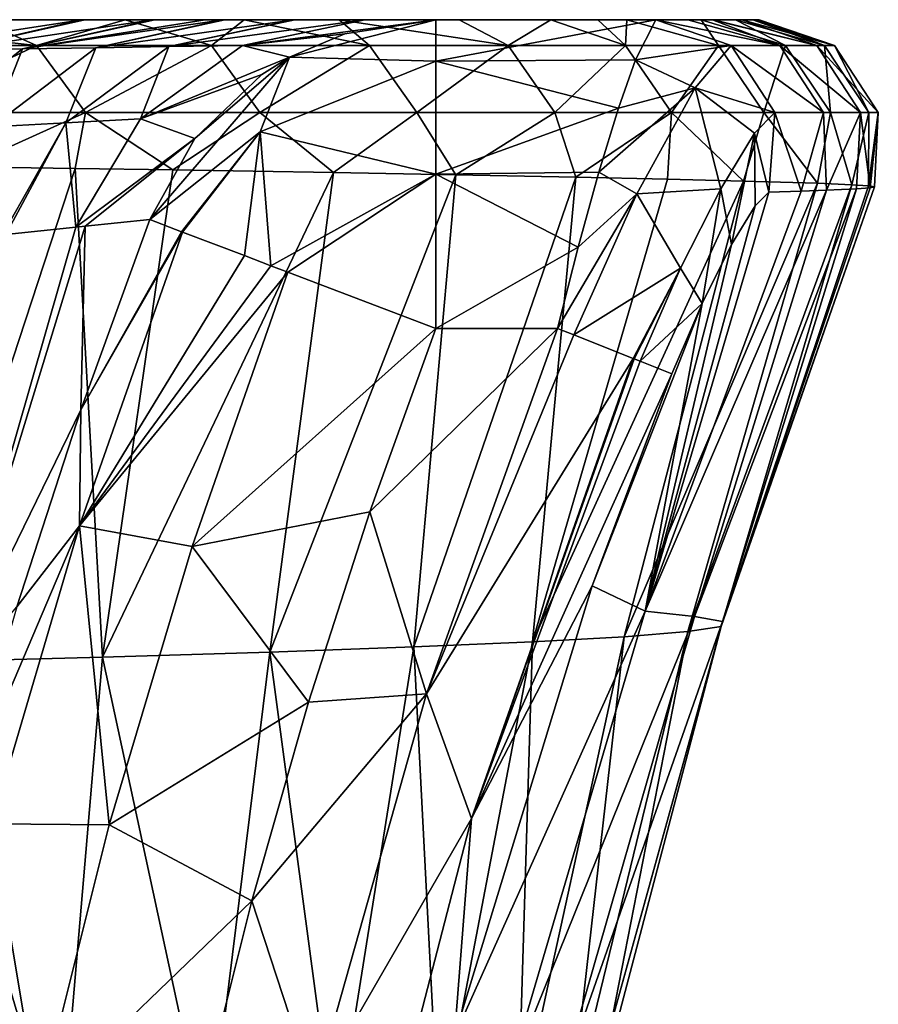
# Model space of a CAD drawing. Header units: millimetres. Extents: x -350 to 350, y 0 to 877.
# Tile 60 of 63: x 280 to 350, y 580 to 660. Entities that reach past the tile are written whole.
import ezdxf

# ---------------------------------------------------------------- set-up
doc = ezdxf.new("R2010")
doc.units = ezdxf.units.MM
doc.header["$LTSCALE"] = 41.718519
for name, color, linetype in [('30', 7, 'CONTINUOUS'), ('32', 7, 'CONTINUOUS'), ('34', 7, 'CONTINUOUS'), ('35', 7, 'CONTINUOUS'), ('47', 7, 'CONTINUOUS'), ('53', 7, 'CONTINUOUS'), ('54', 7, 'CONTINUOUS'), ('55', 7, 'CONTINUOUS'), ('62', 7, 'CONTINUOUS'), ('63', 7, 'CONTINUOUS'), ('64', 7, 'CONTINUOUS')]:
    doc.layers.add(name, color=color, linetype=linetype)

msp = doc.modelspace()

# ---------------------------------------------------------------- linework, layer by layer
at = {"layer": '30', "linetype": 'Continuous'}
for points in [[(276.07, 648.088, -467.779), (284.97, 647.954, -446.577), (271.858, 607.974, -459.626), (276.07, 648.088, -467.779)], [(271.858, 607.974, -459.626), (284.97, 647.954, -446.577), (287.171, 608.387, -419.329), (271.858, 607.974, -459.626)], [(284.97, 647.954, -446.577), (292.86, 647.831, -426.754), (287.171, 608.387, -419.329), (284.97, 647.954, -446.577)], [(292.86, 647.831, -426.754), (305.875, 647.617, -391.271), (287.171, 608.387, -419.329), (292.86, 647.831, -426.754)], [(287.171, 608.387, -419.329), (305.875, 647.617, -391.271), (300.716, 608.8, -379.096), (287.171, 608.387, -419.329)], [(305.875, 647.617, -391.271), (315.776, 647.441, -361.025), (300.716, 608.8, -379.096), (305.875, 647.617, -391.271)], [(300.716, 608.8, -379.096), (315.776, 647.441, -361.025), (312.36, 609.213, -338.847), (300.716, 608.8, -379.096)], [(315.776, 647.441, -361.025), (325.484, 647.252, -327.13), (312.36, 609.213, -338.847), (315.776, 647.441, -361.025)], [(312.36, 609.213, -338.847), (325.484, 647.252, -327.13), (321.968, 609.626, -298.502), (312.36, 609.213, -338.847)], [(325.484, 647.252, -327.13), (332.908, 647.091, -296.605), (321.968, 609.626, -298.502), (325.484, 647.252, -327.13)], [(332.908, 647.091, -296.605), (339.064, 646.938, -265.867), (321.968, 609.626, -298.502), (332.908, 647.091, -296.605)], [(321.968, 609.626, -298.502), (339.064, 646.938, -265.867), (329.406, 610.039, -257.983), (321.968, 609.626, -298.502)], [(339.064, 646.938, -265.867), (345.039, 646.753, -225.7), (329.406, 610.039, -257.983), (339.064, 646.938, -265.867)], [(329.406, 610.039, -257.983), (345.039, 646.753, -225.7), (334.541, 610.452, -217.211), (329.406, 610.039, -257.983)], [(345.039, 646.753, -225.7), (347.818, 646.634, -197.127), (334.541, 610.452, -217.211), (345.039, 646.753, -225.7)], [(334.541, 610.452, -217.211), (347.818, 646.634, -197.127), (337.238, 610.865, -176.105), (334.541, 610.452, -217.211)], [(347.818, 646.634, -197.127), (349.176, 646.543, -173.416), (337.238, 610.865, -176.105), (347.818, 646.634, -197.127)], [(349.176, 646.543, -173.416), (349.662, 646.46, -150.031), (337.238, 610.865, -176.105), (349.176, 646.543, -173.416)], [(345.761, 646.191, -70.074), (343.723, 646.116, -48.699), (331.1, 612.103, -50.687), (345.761, 646.191, -70.074)], [(335.076, 611.69, -92.693), (345.761, 646.191, -70.074), (331.1, 612.103, -50.687), (335.076, 611.69, -92.693)], [(343.723, 646.116, -48.699), (341.093, 646.028, -24.006), (331.1, 612.103, -50.687), (343.723, 646.116, -48.699)], [(341.093, 646.028, -24.006), (339.995, 644.933, -18.353), (331.1, 612.103, -50.687), (341.093, 646.028, -24.006)], [(348.2, 646.301, -102.557), (345.761, 646.191, -70.074), (335.076, 611.69, -92.693), (348.2, 646.301, -102.557)], [(337.365, 611.277, -134.587), (348.2, 646.301, -102.557), (335.076, 611.69, -92.693), (337.365, 611.277, -134.587)], [(337.238, 610.865, -176.105), (349.662, 646.46, -150.031), (337.365, 611.277, -134.587), (337.238, 610.865, -176.105)], [(349.662, 646.46, -150.031), (349.313, 646.382, -126.683), (337.365, 611.277, -134.587), (349.662, 646.46, -150.031)], [(349.313, 646.382, -126.683), (348.2, 646.301, -102.557), (337.365, 611.277, -134.587), (349.313, 646.382, -126.683)], [(339.995, 644.933, -18.353), (338.092, 641.79, -13.456), (331.1, 612.103, -50.687), (339.995, 644.933, -18.353)], [(338.092, 641.79, -13.456), (335.698, 637.014, -10.116), (331.1, 612.103, -50.687), (338.092, 641.79, -13.456)], [(335.698, 637.014, -10.116), (333.24, 631.319, -8.909), (326.81, 614.174, -8.837), (335.698, 637.014, -10.116)], [(331.1, 612.103, -50.687), (335.698, 637.014, -10.116), (326.81, 614.174, -8.837), (331.1, 612.103, -50.687)], [(331.1, 612.103, -50.687), (326.81, 614.174, -8.837), (315.663, 577.688, -8.742), (331.1, 612.103, -50.687)], [(331.1, 612.103, -50.687), (315.663, 577.688, -8.742), (319.889, 574.029, -49.524), (331.1, 612.103, -50.687)], [(335.076, 611.69, -92.693), (331.1, 612.103, -50.687), (319.889, 574.029, -49.524), (335.076, 611.69, -92.693)], [(324.055, 573.348, -90.435), (335.076, 611.69, -92.693), (319.889, 574.029, -49.524), (324.055, 573.348, -90.435)], [(337.365, 611.277, -134.587), (335.076, 611.69, -92.693), (324.055, 573.348, -90.435), (337.365, 611.277, -134.587)], [(326.66, 572.667, -131.241), (337.365, 611.277, -134.587), (324.055, 573.348, -90.435), (326.66, 572.667, -131.241)], [(337.238, 610.865, -176.105), (337.365, 611.277, -134.587), (326.66, 572.667, -131.241), (337.238, 610.865, -176.105)], [(327.032, 571.985, -171.699), (337.238, 610.865, -176.105), (326.66, 572.667, -131.241), (327.032, 571.985, -171.699)], [(334.541, 610.452, -217.211), (337.238, 610.865, -176.105), (327.032, 571.985, -171.699), (334.541, 610.452, -217.211)], [(321.968, 609.626, -298.502), (329.406, 610.039, -257.983), (320.778, 570.623, -251.546), (321.968, 609.626, -298.502)], [(320.778, 570.623, -251.546), (329.406, 610.039, -257.983), (325.031, 571.304, -211.776), (320.778, 570.623, -251.546)], [(329.406, 610.039, -257.983), (334.541, 610.452, -217.211), (325.031, 571.304, -211.776), (329.406, 610.039, -257.983)], [(325.031, 571.304, -211.776), (334.541, 610.452, -217.211), (327.032, 571.985, -171.699), (325.031, 571.304, -211.776)], [(300.716, 608.8, -379.096), (312.36, 609.213, -338.847), (306.012, 569.26, -330.456), (300.716, 608.8, -379.096)], [(306.012, 569.26, -330.456), (312.36, 609.213, -338.847), (314.397, 569.941, -291.082), (306.012, 569.26, -330.456)], [(312.36, 609.213, -338.847), (321.968, 609.626, -298.502), (314.397, 569.941, -291.082), (312.36, 609.213, -338.847)], [(314.397, 569.941, -291.082), (321.968, 609.626, -298.502), (320.778, 570.623, -251.546), (314.397, 569.941, -291.082)], [(271.858, 607.974, -459.626), (287.171, 608.387, -419.329), (283.725, 567.898, -409.015), (271.858, 607.974, -459.626)], [(283.725, 567.898, -409.015), (287.171, 608.387, -419.329), (295.747, 568.579, -369.743), (283.725, 567.898, -409.015)], [(287.171, 608.387, -419.329), (300.716, 608.8, -379.096), (295.747, 568.579, -369.743), (287.171, 608.387, -419.329)], [(295.747, 568.579, -369.743), (300.716, 608.8, -379.096), (306.012, 569.26, -330.456), (295.747, 568.579, -369.743)], [(270.071, 567.216, -448.346), (271.858, 607.974, -459.626), (283.725, 567.898, -409.015), (270.071, 567.216, -448.346)]]:
    msp.add_3dface(points, dxfattribs=at)
at = {"layer": '32', "linetype": 'Continuous'}
for points in [[(285.422, 628.423, -21.886), (291.003, 643.81, -21.688), (285.784, 643.276, -56.85), (285.422, 628.423, -21.886)], [(274.133, 605.263, -55.41), (285.422, 628.423, -21.886), (285.784, 643.276, -56.85), (274.133, 605.263, -55.41)], [(285.784, 643.276, -56.85), (285.023, 643.198, -61.99), (274.133, 605.263, -55.41), (285.784, 643.276, -56.85)], [(279.359, 642.609, -100.335), (274.133, 605.263, -55.41), (285.023, 643.198, -61.99), (279.359, 642.609, -100.335)], [(280.242, 612.468, -22.078), (285.422, 628.423, -21.886), (274.133, 605.263, -55.41), (280.242, 612.468, -22.078)]]:
    msp.add_3dface(points, dxfattribs=at)
at = {"layer": '34', "linetype": 'Continuous'}
for points in [[(258.615, 660, -417.412), (275.734, 660, -382.341), (289.011, 660, -409.425), (258.615, 660, -417.412)], [(277.128, 660, -439.889), (258.615, 660, -417.412), (289.011, 660, -409.425), (277.128, 660, -439.889)], [(268.678, 660, -345.762), (274.121, 660, -307.106), (292.857, 660, -347.233), (268.678, 660, -345.762)], [(275.734, 660, -382.341), (268.678, 660, -345.762), (292.857, 660, -347.233), (275.734, 660, -382.341)], [(274.121, 660, -307.106), (274.382, 660, -305.248), (292.857, 660, -347.233), (274.121, 660, -307.106)], [(274.382, 660, -305.248), (276.969, 660, -286.903), (309.981, 660, -312.125), (274.382, 660, -305.248)], [(292.857, 660, -347.233), (274.382, 660, -305.248), (309.981, 660, -312.125), (292.857, 660, -347.233)], [(275.734, 660, -382.341), (292.857, 660, -347.233), (298.632, 660, -382.477), (275.734, 660, -382.341)], [(289.011, 660, -409.425), (275.734, 660, -382.341), (298.632, 660, -382.477), (289.011, 660, -409.425)], [(276.969, 660, -286.903), (279.808, 660, -266.793), (292.761, 660, -254.55), (276.969, 660, -286.903)], [(276.969, 660, -286.903), (292.761, 660, -254.55), (327.261, 660, -277.043), (276.969, 660, -286.903)], [(309.981, 660, -312.125), (276.969, 660, -286.903), (327.261, 660, -277.043), (309.981, 660, -312.125)], [(280.067, 660, -264.958), (292.761, 660, -254.55), (279.808, 660, -266.793), (280.067, 660, -264.958)], [(280.067, 660, -264.958), (285.505, 660, -226.485), (292.761, 660, -254.55), (280.067, 660, -264.958)], [(285.505, 660, -226.485), (285.738, 660, -224.845), (292.761, 660, -254.55), (285.505, 660, -226.485)], [(285.738, 660, -224.845), (291.215, 660, -186.177), (308.556, 660, -222.165), (285.738, 660, -224.845)], [(292.761, 660, -254.55), (285.738, 660, -224.845), (308.556, 660, -222.165), (292.761, 660, -254.55)], [(291.215, 660, -186.177), (291.401, 660, -184.862), (308.556, 660, -222.165), (291.215, 660, -186.177)], [(291.401, 660, -184.862), (295.486, 660, -156.078), (324.351, 660, -189.781), (291.401, 660, -184.862)], [(308.556, 660, -222.165), (291.401, 660, -184.862), (324.351, 660, -189.781), (308.556, 660, -222.165)], [(292.761, 660, -254.55), (308.556, 660, -222.165), (329.622, 660, -264.578), (292.761, 660, -254.55)], [(327.261, 660, -277.043), (292.761, 660, -254.55), (329.622, 660, -264.578), (327.261, 660, -277.043)], [(292.857, 660, -347.233), (309.981, 660, -312.125), (316.051, 660, -325.193), (292.857, 660, -347.233)], [(298.632, 660, -382.477), (292.857, 660, -347.233), (306.338, 660, -358.827), (298.632, 660, -382.477)], [(306.338, 660, -358.827), (292.857, 660, -347.233), (316.051, 660, -325.193), (306.338, 660, -358.827)], [(295.486, 660, -156.078), (296.936, 660, -145.871), (309.196, 660, -127.974), (295.486, 660, -156.078)], [(295.486, 660, -156.078), (309.196, 660, -127.974), (340.238, 660, -157.393), (295.486, 660, -156.078)], [(324.351, 660, -189.781), (295.486, 660, -156.078), (340.238, 660, -157.393), (324.351, 660, -189.781)], [(297.069, 660, -144.932), (309.196, 660, -127.974), (296.936, 660, -145.871), (297.069, 660, -144.932)], [(297.069, 660, -144.932), (302.668, 660, -105.566), (309.196, 660, -127.974), (297.069, 660, -144.932)], [(302.668, 660, -105.566), (302.745, 660, -105.029), (309.196, 660, -127.974), (302.668, 660, -105.566)], [(302.745, 660, -105.029), (308.413, 660, -65.262), (322.906, 660, -99.865), (302.745, 660, -105.029)], [(309.196, 660, -127.974), (302.745, 660, -105.029), (322.906, 660, -99.865), (309.196, 660, -127.974)], [(308.413, 660, -65.262), (314.164, 660, -25), (336.641, 660, -71.925), (308.413, 660, -65.262)], [(322.906, 660, -99.865), (308.413, 660, -65.262), (336.641, 660, -71.925), (322.906, 660, -99.865)], [(308.556, 660, -222.165), (324.351, 660, -189.781), (335.613, 660, -224.851), (308.556, 660, -222.165)], [(329.622, 660, -264.578), (308.556, 660, -222.165), (335.613, 660, -224.851), (329.622, 660, -264.578)], [(309.196, 660, -127.974), (322.906, 660, -99.865), (339.997, 660, -127.046), (309.196, 660, -127.974)], [(340.238, 660, -157.393), (309.196, 660, -127.974), (340.309, 660, -150.104), (340.238, 660, -157.393)], [(340.309, 660, -150.104), (309.196, 660, -127.974), (339.997, 660, -127.046), (340.309, 660, -150.104)], [(309.981, 660, -312.125), (327.261, 660, -277.043), (323.468, 660, -294.977), (309.981, 660, -312.125)], [(316.051, 660, -325.193), (309.981, 660, -312.125), (323.468, 660, -294.977), (316.051, 660, -325.193)], [(336.641, 660, -71.925), (314.164, 660, -25), (336.554, 660, -70.922), (336.641, 660, -71.925)], [(336.554, 660, -70.922), (314.164, 660, -25), (334.556, 660, -49.643), (336.554, 660, -70.922)], [(334.556, 660, -49.643), (314.164, 660, -25), (331.97, 660, -25), (334.556, 660, -49.643)], [(322.906, 660, -99.865), (336.641, 660, -71.925), (338.928, 660, -103.153), (322.906, 660, -99.865)], [(339.997, 660, -127.046), (322.906, 660, -99.865), (338.928, 660, -103.153), (339.997, 660, -127.046)], [(324.351, 660, -189.781), (340.238, 660, -157.393), (338.416, 660, -196.579), (324.351, 660, -189.781)], [(335.613, 660, -224.851), (324.351, 660, -189.781), (338.416, 660, -196.579), (335.613, 660, -224.851)], [(338.416, 660, -196.579), (340.238, 660, -157.393), (339.795, 660, -173.174), (338.416, 660, -196.579)]]:
    msp.add_3dface(points, dxfattribs=at)
at = {"layer": '35', "linetype": 'Continuous'}
for points in [[(314.164, 635), (308.814, 620.166), (324.006, 635), (314.164, 635)], [(324.006, 635), (308.814, 620.166), (313.395, 605.421), (324.006, 635)], [(308.814, 620.166), (303.846, 604.75), (313.395, 605.421), (308.814, 620.166)], [(303.846, 604.75), (299.262, 588.67), (313.395, 605.421), (303.846, 604.75)], [(313.395, 605.421), (299.262, 588.67), (304.3, 573.255), (313.395, 605.421)], [(299.262, 588.67), (295.067, 571.822), (304.3, 573.255), (299.262, 588.67)]]:
    msp.add_3dface(points, dxfattribs=at)
at = {"layer": '47', "linetype": 'Continuous'}
for points in [[(331.97, 660, -25), (314.164, 660, -25), (314.164, 656.651, -12.5), (331.97, 660, -25)], [(331.97, 660, -25), (314.164, 656.651, -12.5), (330.311, 656.759, -12.689), (331.97, 660, -25)], [(330.311, 656.759, -12.689), (314.164, 656.651, -12.5), (328.947, 652.836, -7.482), (330.311, 656.759, -12.689)], [(314.164, 656.651, -12.5), (314.164, 647.5, -3.349), (328.947, 652.836, -7.482), (314.164, 656.651, -12.5)], [(328.947, 652.836, -7.482), (314.164, 647.5, -3.349), (327.354, 647.657, -3.441), (328.947, 652.836, -7.482)], [(327.354, 647.657, -3.441), (314.164, 647.5, -3.349), (325.668, 641.593, -0.885), (327.354, 647.657, -3.441)], [(314.164, 647.5, -3.349), (314.164, 635), (325.668, 641.593, -0.885), (314.164, 647.5, -3.349)], [(314.164, 635), (324.006, 635), (325.668, 641.593, -0.885), (314.164, 635)]]:
    msp.add_3dface(points, dxfattribs=at)
at = {"layer": '53', "linetype": 'Continuous'}
for points in [[(262.682, 660, -473.903), (277.128, 660, -439.889), (281.835, 657.905, -444.564), (262.682, 660, -473.903)], [(266.49, 657.905, -480.416), (262.682, 660, -473.903), (281.835, 657.905, -444.564), (266.49, 657.905, -480.416)], [(277.128, 660, -439.889), (289.011, 660, -409.425), (281.835, 657.905, -444.564), (277.128, 660, -439.889)], [(281.835, 657.905, -444.564), (289.011, 660, -409.425), (295.994, 657.905, -408.214), (281.835, 657.905, -444.564)], [(289.011, 660, -409.425), (298.632, 660, -382.477), (295.994, 657.905, -408.214), (289.011, 660, -409.425)], [(295.994, 657.905, -408.214), (298.632, 660, -382.477), (308.785, 657.905, -371.346), (295.994, 657.905, -408.214)], [(298.632, 660, -382.477), (306.338, 660, -358.827), (308.785, 657.905, -371.346), (298.632, 660, -382.477)], [(306.338, 660, -358.827), (316.051, 660, -325.193), (320.018, 657.905, -333.96), (306.338, 660, -358.827)], [(308.785, 657.905, -371.346), (306.338, 660, -358.827), (320.018, 657.905, -333.96), (308.785, 657.905, -371.346)], [(316.051, 660, -325.193), (323.468, 660, -294.977), (320.018, 657.905, -333.96), (316.051, 660, -325.193)], [(320.018, 657.905, -333.96), (323.468, 660, -294.977), (329.497, 657.905, -296.078), (320.018, 657.905, -333.96)], [(323.468, 660, -294.977), (327.261, 660, -277.043), (329.497, 657.905, -296.078), (323.468, 660, -294.977)], [(327.261, 660, -277.043), (329.622, 660, -264.578), (329.497, 657.905, -296.078), (327.261, 660, -277.043)], [(329.497, 657.905, -296.078), (329.622, 660, -264.578), (337.033, 657.905, -257.75), (329.497, 657.905, -296.078)], [(329.622, 660, -264.578), (335.613, 660, -224.851), (337.033, 657.905, -257.75), (329.622, 660, -264.578)], [(334.556, 660, -49.643), (331.97, 660, -25), (342.002, 657.905, -63.098), (334.556, 660, -49.643)], [(331.97, 660, -25), (338.058, 657.905, -24.336), (342.002, 657.905, -63.098), (331.97, 660, -25)], [(336.554, 660, -70.922), (334.556, 660, -49.643), (342.002, 657.905, -63.098), (336.554, 660, -70.922)], [(335.613, 660, -224.851), (338.416, 660, -196.579), (342.451, 657.905, -219.054), (335.613, 660, -224.851)], [(337.033, 657.905, -257.75), (335.613, 660, -224.851), (342.451, 657.905, -219.054), (337.033, 657.905, -257.75)], [(336.641, 660, -71.925), (336.554, 660, -70.922), (344.994, 657.905, -101.991), (336.641, 660, -71.925)], [(344.994, 657.905, -101.991), (336.554, 660, -70.922), (342.002, 657.905, -63.098), (344.994, 657.905, -101.991)], [(338.928, 660, -103.153), (336.641, 660, -71.925), (344.994, 657.905, -101.991), (338.928, 660, -103.153)], [(338.416, 660, -196.579), (339.795, 660, -173.174), (345.609, 657.905, -180.099), (338.416, 660, -196.579)], [(342.451, 657.905, -219.054), (338.416, 660, -196.579), (345.609, 657.905, -180.099), (342.451, 657.905, -219.054)], [(339.997, 660, -127.046), (338.928, 660, -103.153), (346.405, 657.905, -141.02), (339.997, 660, -127.046)], [(346.405, 657.905, -141.02), (338.928, 660, -103.153), (344.994, 657.905, -101.991), (346.405, 657.905, -141.02)], [(339.795, 660, -173.174), (340.238, 660, -157.393), (345.609, 657.905, -180.099), (339.795, 660, -173.174)], [(340.309, 660, -150.104), (339.997, 660, -127.046), (346.405, 657.905, -141.02), (340.309, 660, -150.104)], [(340.238, 660, -157.393), (340.309, 660, -150.104), (345.609, 657.905, -180.099), (340.238, 660, -157.393)], [(345.609, 657.905, -180.099), (340.309, 660, -150.104), (346.405, 657.905, -141.02), (345.609, 657.905, -180.099)], [(266.49, 657.905, -480.416), (281.835, 657.905, -444.564), (270.536, 652.486, -480.085), (266.49, 657.905, -480.416)], [(270.536, 652.486, -480.085), (281.835, 657.905, -444.564), (285.808, 652.486, -444.258), (270.536, 652.486, -480.085)], [(281.835, 657.905, -444.564), (295.994, 657.905, -408.214), (285.808, 652.486, -444.258), (281.835, 657.905, -444.564)], [(285.808, 652.486, -444.258), (295.994, 657.905, -408.214), (299.898, 652.486, -407.92), (285.808, 652.486, -444.258)], [(295.994, 657.905, -408.214), (308.785, 657.905, -371.346), (299.898, 652.486, -407.92), (295.994, 657.905, -408.214)], [(299.898, 652.486, -407.92), (308.785, 657.905, -371.346), (312.625, 652.486, -371.051), (299.898, 652.486, -407.92)], [(308.785, 657.905, -371.346), (320.018, 657.905, -333.96), (312.625, 652.486, -371.051), (308.785, 657.905, -371.346)], [(312.625, 652.486, -371.051), (320.018, 657.905, -333.96), (323.797, 652.486, -333.651), (312.625, 652.486, -371.051)], [(320.018, 657.905, -333.96), (329.497, 657.905, -296.078), (323.797, 652.486, -333.651), (320.018, 657.905, -333.96)], [(323.797, 652.486, -333.651), (329.497, 657.905, -296.078), (333.221, 652.486, -295.743), (323.797, 652.486, -333.651)], [(329.497, 657.905, -296.078), (337.033, 657.905, -257.75), (333.221, 652.486, -295.743), (329.497, 657.905, -296.078)], [(333.221, 652.486, -295.743), (337.033, 657.905, -257.75), (340.707, 652.486, -257.377), (333.221, 652.486, -295.743)], [(337.033, 657.905, -257.75), (342.451, 657.905, -219.054), (340.707, 652.486, -257.377), (337.033, 657.905, -257.75)], [(338.058, 657.905, -24.336), (341.599, 652.486, -23.95), (345.534, 652.486, -62.61), (338.058, 657.905, -24.336)], [(342.002, 657.905, -63.098), (338.058, 657.905, -24.336), (345.534, 652.486, -62.61), (342.002, 657.905, -63.098)], [(340.707, 652.486, -257.377), (342.451, 657.905, -219.054), (346.081, 652.486, -218.635), (340.707, 652.486, -257.377)], [(344.994, 657.905, -101.991), (342.002, 657.905, -63.098), (348.531, 652.486, -101.455), (344.994, 657.905, -101.991)], [(348.531, 652.486, -101.455), (342.002, 657.905, -63.098), (345.534, 652.486, -62.61), (348.531, 652.486, -101.455)], [(342.451, 657.905, -219.054), (345.609, 657.905, -180.099), (346.081, 652.486, -218.635), (342.451, 657.905, -219.054)], [(346.405, 657.905, -141.02), (344.994, 657.905, -101.991), (349.961, 652.486, -140.495), (346.405, 657.905, -141.02)], [(349.961, 652.486, -140.495), (344.994, 657.905, -101.991), (348.531, 652.486, -101.455), (349.961, 652.486, -140.495)], [(345.609, 657.905, -180.099), (346.405, 657.905, -141.02), (349.199, 652.486, -179.628), (345.609, 657.905, -180.099)], [(346.081, 652.486, -218.635), (345.609, 657.905, -180.099), (349.199, 652.486, -179.628), (346.081, 652.486, -218.635)], [(349.199, 652.486, -179.628), (346.405, 657.905, -141.02), (349.961, 652.486, -140.495), (349.199, 652.486, -179.628)], [(276.07, 648.088, -467.779), (270.536, 652.486, -480.085), (285.808, 652.486, -444.258), (276.07, 648.088, -467.779)], [(284.97, 647.954, -446.577), (276.07, 648.088, -467.779), (285.808, 652.486, -444.258), (284.97, 647.954, -446.577)], [(292.86, 647.831, -426.754), (284.97, 647.954, -446.577), (285.808, 652.486, -444.258), (292.86, 647.831, -426.754)], [(292.86, 647.831, -426.754), (285.808, 652.486, -444.258), (299.898, 652.486, -407.92), (292.86, 647.831, -426.754)], [(305.875, 647.617, -391.271), (292.86, 647.831, -426.754), (299.898, 652.486, -407.92), (305.875, 647.617, -391.271)], [(305.875, 647.617, -391.271), (299.898, 652.486, -407.92), (312.625, 652.486, -371.051), (305.875, 647.617, -391.271)], [(315.776, 647.441, -361.025), (305.875, 647.617, -391.271), (312.625, 652.486, -371.051), (315.776, 647.441, -361.025)], [(315.776, 647.441, -361.025), (312.625, 652.486, -371.051), (323.797, 652.486, -333.651), (315.776, 647.441, -361.025)], [(325.484, 647.252, -327.13), (315.776, 647.441, -361.025), (323.797, 652.486, -333.651), (325.484, 647.252, -327.13)], [(325.484, 647.252, -327.13), (323.797, 652.486, -333.651), (333.221, 652.486, -295.743), (325.484, 647.252, -327.13)], [(332.908, 647.091, -296.605), (325.484, 647.252, -327.13), (333.221, 652.486, -295.743), (332.908, 647.091, -296.605)], [(339.064, 646.938, -265.867), (332.908, 647.091, -296.605), (333.221, 652.486, -295.743), (339.064, 646.938, -265.867)], [(339.064, 646.938, -265.867), (333.221, 652.486, -295.743), (340.707, 652.486, -257.377), (339.064, 646.938, -265.867)], [(345.039, 646.753, -225.7), (339.064, 646.938, -265.867), (340.707, 652.486, -257.377), (345.039, 646.753, -225.7)], [(345.039, 646.753, -225.7), (340.707, 652.486, -257.377), (346.081, 652.486, -218.635), (345.039, 646.753, -225.7)], [(341.093, 646.028, -24.006), (343.723, 646.116, -48.699), (341.599, 652.486, -23.95), (341.093, 646.028, -24.006)], [(341.599, 652.486, -23.95), (343.723, 646.116, -48.699), (345.534, 652.486, -62.61), (341.599, 652.486, -23.95)], [(343.723, 646.116, -48.699), (345.761, 646.191, -70.074), (345.534, 652.486, -62.61), (343.723, 646.116, -48.699)], [(347.818, 646.634, -197.127), (345.039, 646.753, -225.7), (346.081, 652.486, -218.635), (347.818, 646.634, -197.127)], [(345.761, 646.191, -70.074), (348.531, 652.486, -101.455), (345.534, 652.486, -62.61), (345.761, 646.191, -70.074)], [(345.761, 646.191, -70.074), (348.2, 646.301, -102.557), (348.531, 652.486, -101.455), (345.761, 646.191, -70.074)], [(347.818, 646.634, -197.127), (346.081, 652.486, -218.635), (349.199, 652.486, -179.628), (347.818, 646.634, -197.127)], [(349.176, 646.543, -173.416), (347.818, 646.634, -197.127), (349.199, 652.486, -179.628), (349.176, 646.543, -173.416)], [(348.2, 646.301, -102.557), (349.313, 646.382, -126.683), (348.531, 652.486, -101.455), (348.2, 646.301, -102.557)], [(349.313, 646.382, -126.683), (349.961, 652.486, -140.495), (348.531, 652.486, -101.455), (349.313, 646.382, -126.683)], [(349.662, 646.46, -150.031), (349.176, 646.543, -173.416), (349.961, 652.486, -140.495), (349.662, 646.46, -150.031)], [(349.176, 646.543, -173.416), (349.199, 652.486, -179.628), (349.961, 652.486, -140.495), (349.176, 646.543, -173.416)], [(349.313, 646.382, -126.683), (349.662, 646.46, -150.031), (349.961, 652.486, -140.495), (349.313, 646.382, -126.683)]]:
    msp.add_3dface(points, dxfattribs=at)
at = {"layer": '54', "linetype": 'Continuous'}
for points in [[(331.97, 660, -25), (330.311, 656.759, -12.689), (338.058, 657.905, -24.336), (331.97, 660, -25)], [(330.311, 656.759, -12.689), (335.15, 654.49, -11.671), (338.058, 657.905, -24.336), (330.311, 656.759, -12.689)], [(335.15, 654.49, -11.671), (341.599, 652.486, -23.95), (338.058, 657.905, -24.336), (335.15, 654.49, -11.671)], [(330.311, 656.759, -12.689), (328.947, 652.836, -7.482), (335.15, 654.49, -11.671), (330.311, 656.759, -12.689)], [(328.947, 652.836, -7.482), (327.354, 647.657, -3.441), (335.15, 654.49, -11.671), (328.947, 652.836, -7.482)], [(327.354, 647.657, -3.441), (330.418, 645.899, -3.133), (335.15, 654.49, -11.671), (327.354, 647.657, -3.441)], [(330.418, 645.899, -3.133), (337.208, 646.306, -8.876), (335.15, 654.49, -11.671), (330.418, 645.899, -3.133)], [(337.208, 646.306, -8.876), (339.94, 650.801, -15.588), (335.15, 654.49, -11.671), (337.208, 646.306, -8.876)], [(339.94, 650.801, -15.588), (341.599, 652.486, -23.95), (335.15, 654.49, -11.671), (339.94, 650.801, -15.588)], [(339.94, 650.801, -15.588), (341.093, 646.028, -24.006), (341.599, 652.486, -23.95), (339.94, 650.801, -15.588)], [(337.208, 646.306, -8.876), (338.092, 641.79, -13.456), (339.94, 650.801, -15.588), (337.208, 646.306, -8.876)], [(338.092, 641.79, -13.456), (339.995, 644.933, -18.353), (339.94, 650.801, -15.588), (338.092, 641.79, -13.456)], [(339.995, 644.933, -18.353), (341.093, 646.028, -24.006), (339.94, 650.801, -15.588), (339.995, 644.933, -18.353)], [(327.354, 647.657, -3.441), (325.668, 641.593, -0.885), (330.418, 645.899, -3.133), (327.354, 647.657, -3.441)], [(325.668, 641.593, -0.885), (324.006, 635), (330.418, 645.899, -3.133), (325.668, 641.593, -0.885)], [(324.006, 635), (325.315, 634.478, -0.1), (330.418, 645.899, -3.133), (324.006, 635)], [(325.315, 634.478, -0.1), (333.958, 639.878, -4.565), (330.418, 645.899, -3.133), (325.315, 634.478, -0.1)], [(333.958, 639.878, -4.565), (337.208, 646.306, -8.876), (330.418, 645.899, -3.133), (333.958, 639.878, -4.565)], [(333.958, 639.878, -4.565), (335.698, 637.014, -10.116), (337.208, 646.306, -8.876), (333.958, 639.878, -4.565)], [(335.698, 637.014, -10.116), (338.092, 641.79, -13.456), (337.208, 646.306, -8.876), (335.698, 637.014, -10.116)], [(325.315, 634.478, -0.1), (330.115, 632.564, -2.467), (333.958, 639.878, -4.565), (325.315, 634.478, -0.1)], [(330.115, 632.564, -2.467), (330.206, 632.528, -2.553), (333.958, 639.878, -4.565), (330.115, 632.564, -2.467)], [(330.206, 632.528, -2.553), (330.681, 632.339, -3.045), (333.958, 639.878, -4.565), (330.206, 632.528, -2.553)], [(330.681, 632.339, -3.045), (335.698, 637.014, -10.116), (333.958, 639.878, -4.565), (330.681, 632.339, -3.045)], [(333.24, 631.319, -8.909), (335.698, 637.014, -10.116), (330.681, 632.339, -3.045), (333.24, 631.319, -8.909)]]:
    msp.add_3dface(points, dxfattribs=at)
at = {"layer": '55', "linetype": 'Continuous'}
for points in [[(324.006, 635), (313.395, 605.421), (325.315, 634.478, -0.1), (324.006, 635)], [(313.395, 605.421), (330.115, 632.564, -2.467), (325.315, 634.478, -0.1), (313.395, 605.421)], [(313.395, 605.421), (317.037, 595.314, -2.379), (330.115, 632.564, -2.467), (313.395, 605.421)], [(330.115, 632.564, -2.467), (317.037, 595.314, -2.379), (330.206, 632.528, -2.553), (330.115, 632.564, -2.467)], [(330.206, 632.528, -2.553), (317.037, 595.314, -2.379), (330.681, 632.339, -3.045), (330.206, 632.528, -2.553)], [(317.037, 595.314, -2.379), (333.24, 631.319, -8.909), (330.681, 632.339, -3.045), (317.037, 595.314, -2.379)], [(326.81, 614.174, -8.837), (333.24, 631.319, -8.909), (317.037, 595.314, -2.379), (326.81, 614.174, -8.837)], [(315.663, 577.688, -8.742), (326.81, 614.174, -8.837), (317.037, 595.314, -2.379), (315.663, 577.688, -8.742)], [(313.395, 605.421), (304.3, 573.255), (317.037, 595.314, -2.379), (313.395, 605.421)], [(304.3, 573.255), (307.149, 557.055, -2.343), (317.037, 595.314, -2.379), (304.3, 573.255)], [(307.149, 557.055, -2.343), (315.663, 577.688, -8.742), (317.037, 595.314, -2.379), (307.149, 557.055, -2.343)]]:
    msp.add_3dface(points, dxfattribs=at)
at = {"layer": '62', "linetype": 'Continuous'}
for points in [[(285.505, 660, -226.485), (280.067, 660, -264.958), (268.915, 657.45, -265.26), (285.505, 660, -226.485)], [(274.806, 657.544, -224.973), (285.505, 660, -226.485), (268.915, 657.45, -265.26), (274.806, 657.544, -224.973)], [(291.215, 660, -186.177), (285.738, 660, -224.845), (274.806, 657.544, -224.973), (291.215, 660, -186.177)], [(280.71, 657.637, -184.689), (291.215, 660, -186.177), (274.806, 657.544, -224.973), (280.71, 657.637, -184.689)], [(285.738, 660, -224.845), (285.505, 660, -226.485), (274.806, 657.544, -224.973), (285.738, 660, -224.845)], [(296.936, 660, -145.871), (295.486, 660, -156.078), (280.71, 657.637, -184.689), (296.936, 660, -145.871)], [(286.626, 657.728, -144.406), (296.936, 660, -145.871), (280.71, 657.637, -184.689), (286.626, 657.728, -144.406)], [(295.486, 660, -156.078), (291.401, 660, -184.862), (280.71, 657.637, -184.689), (295.486, 660, -156.078)], [(291.401, 660, -184.862), (291.215, 660, -186.177), (280.71, 657.637, -184.689), (291.401, 660, -184.862)], [(302.668, 660, -105.566), (297.069, 660, -144.932), (286.626, 657.728, -144.406), (302.668, 660, -105.566)], [(292.555, 657.818, -104.126), (302.668, 660, -105.566), (286.626, 657.728, -144.406), (292.555, 657.818, -104.126)], [(297.069, 660, -144.932), (296.936, 660, -145.871), (286.626, 657.728, -144.406), (297.069, 660, -144.932)], [(308.413, 660, -65.262), (302.745, 660, -105.029), (292.555, 657.818, -104.126), (308.413, 660, -65.262)], [(298.497, 657.906, -63.847), (308.413, 660, -65.262), (292.555, 657.818, -104.126), (298.497, 657.906, -63.847)], [(302.745, 660, -105.029), (302.668, 660, -105.566), (292.555, 657.818, -104.126), (302.745, 660, -105.029)], [(314.164, 660, -25), (308.413, 660, -65.262), (298.497, 657.906, -63.847), (314.164, 660, -25)], [(306.788, 658.864, -23.945), (314.164, 660, -25), (298.497, 657.906, -63.847), (306.788, 658.864, -23.945)], [(302.323, 656.953, -23.306), (306.788, 658.864, -23.945), (298.497, 657.906, -63.847), (302.323, 656.953, -23.306)], [(278.191, 651.326, -143.208), (284.208, 651.652, -102.937), (286.626, 657.728, -144.406), (278.191, 651.326, -143.208)], [(278.191, 651.326, -143.208), (286.626, 657.728, -144.406), (280.71, 657.637, -184.689), (278.191, 651.326, -143.208)], [(284.208, 651.652, -102.937), (290.242, 651.974, -62.669), (292.555, 657.818, -104.126), (284.208, 651.652, -102.937)], [(284.208, 651.652, -102.937), (292.555, 657.818, -104.126), (286.626, 657.728, -144.406), (284.208, 651.652, -102.937)], [(290.242, 651.974, -62.669), (302.323, 656.953, -23.306), (298.497, 657.906, -63.847), (290.242, 651.974, -62.669)], [(290.242, 651.974, -62.669), (298.497, 657.906, -63.847), (292.555, 657.818, -104.126), (290.242, 651.974, -62.669)], [(272.191, 650.995, -183.481), (278.191, 651.326, -143.208), (280.71, 657.637, -184.689), (272.191, 650.995, -183.481)], [(272.191, 650.995, -183.481), (280.71, 657.637, -184.689), (274.806, 657.544, -224.973), (272.191, 650.995, -183.481)], [(300.082, 655.558, -22.986), (302.323, 656.953, -23.306), (290.242, 651.974, -62.669), (300.082, 655.558, -22.986)], [(294.656, 650.383, -22.21), (300.082, 655.558, -22.986), (290.242, 651.974, -62.669), (294.656, 650.383, -22.21)], [(279.075, 642.58, -102.263), (284.208, 651.652, -102.937), (278.191, 651.326, -143.208), (279.075, 642.58, -102.263)], [(279.075, 642.58, -102.263), (279.359, 642.609, -100.335), (284.208, 651.652, -102.937), (279.075, 642.58, -102.263)], [(285.023, 643.198, -61.99), (284.208, 651.652, -102.937), (279.359, 642.609, -100.335), (285.023, 643.198, -61.99)], [(285.023, 643.198, -61.99), (290.242, 651.974, -62.669), (284.208, 651.652, -102.937), (285.023, 643.198, -61.99)], [(285.023, 643.198, -61.99), (294.656, 650.383, -22.21), (290.242, 651.974, -62.669), (285.023, 643.198, -61.99)], [(285.023, 643.198, -61.99), (285.784, 643.276, -56.85), (294.656, 650.383, -22.21), (285.023, 643.198, -61.99)], [(291.003, 643.81, -21.688), (294.656, 650.383, -22.21), (285.784, 643.276, -56.85), (291.003, 643.81, -21.688)]]:
    msp.add_3dface(points, dxfattribs=at)
at = {"layer": '63', "linetype": 'Continuous'}
for points in [[(314.164, 656.651, -12.5), (314.164, 660, -25), (302.323, 656.953, -23.306), (314.164, 656.651, -12.5)], [(314.164, 660, -25), (306.788, 658.864, -23.945), (302.323, 656.953, -23.306), (314.164, 660, -25)], [(291.003, 643.81, -21.688), (302.323, 656.953, -23.306), (294.656, 650.383, -22.21), (291.003, 643.81, -21.688)], [(302.323, 656.953, -23.306), (291.003, 643.81, -21.688), (299.929, 650.92, -12.004), (302.323, 656.953, -23.306)], [(302.323, 656.953, -23.306), (300.082, 655.558, -22.986), (294.656, 650.383, -22.21), (302.323, 656.953, -23.306)], [(314.164, 656.651, -12.5), (302.323, 656.953, -23.306), (299.929, 650.92, -12.004), (314.164, 656.651, -12.5)], [(314.164, 647.5, -3.349), (314.164, 656.651, -12.5), (299.929, 650.92, -12.004), (314.164, 647.5, -3.349)], [(299.929, 650.92, -12.004), (291.003, 643.81, -21.688), (293.564, 642.836, -13.201), (299.929, 650.92, -12.004)], [(293.645, 642.805, -13.039), (299.929, 650.92, -12.004), (293.564, 642.836, -13.201), (293.645, 642.805, -13.039)], [(298.664, 640.896, -6.292), (299.929, 650.92, -12.004), (293.645, 642.805, -13.039), (298.664, 640.896, -6.292)], [(300.812, 640.079, -4.483), (299.929, 650.92, -12.004), (298.664, 640.896, -6.292), (300.812, 640.079, -4.483)], [(300.812, 640.079, -4.483), (314.164, 647.5, -3.349), (299.929, 650.92, -12.004), (300.812, 640.079, -4.483)], [(302.181, 639.558, -3.537), (314.164, 647.5, -3.349), (300.812, 640.079, -4.483), (302.181, 639.558, -3.537)], [(314.164, 635), (314.164, 647.5, -3.349), (302.181, 639.558, -3.537), (314.164, 635)]]:
    msp.add_3dface(points, dxfattribs=at)
at = {"layer": '64', "linetype": 'Continuous'}
for points in [[(291.003, 643.81, -21.688), (285.422, 628.423, -21.886), (293.564, 642.836, -13.201), (291.003, 643.81, -21.688)], [(293.645, 642.805, -13.039), (285.422, 628.423, -21.886), (285.31, 619.03, -13.04), (293.645, 642.805, -13.039)], [(298.664, 640.896, -6.292), (293.645, 642.805, -13.039), (285.31, 619.03, -13.04), (298.664, 640.896, -6.292)], [(285.422, 628.423, -21.886), (293.645, 642.805, -13.039), (293.564, 642.836, -13.201), (285.422, 628.423, -21.886)], [(300.812, 640.079, -4.483), (298.664, 640.896, -6.292), (285.31, 619.03, -13.04), (300.812, 640.079, -4.483)], [(302.181, 639.558, -3.537), (300.812, 640.079, -4.483), (285.31, 619.03, -13.04), (302.181, 639.558, -3.537)], [(302.181, 639.558, -3.537), (285.31, 619.03, -13.04), (294.433, 617.348, -3.499), (302.181, 639.558, -3.537)], [(314.164, 635), (302.181, 639.558, -3.537), (294.433, 617.348, -3.499), (314.164, 635)], [(308.814, 620.166), (314.164, 635), (294.433, 617.348, -3.499), (308.814, 620.166)], [(285.422, 628.423, -21.886), (280.242, 612.468, -22.078), (285.31, 619.03, -13.04), (285.422, 628.423, -21.886)], [(303.846, 604.75), (308.814, 620.166), (294.433, 617.348, -3.499), (303.846, 604.75)], [(280.242, 612.468, -22.078), (275.465, 595.869, -22.262), (285.31, 619.03, -13.04), (280.242, 612.468, -22.078)], [(285.31, 619.03, -13.04), (275.465, 595.869, -22.262), (278.204, 594.9, -13.04), (285.31, 619.03, -13.04)], [(285.31, 619.03, -13.04), (278.204, 594.9, -13.04), (287.71, 594.819, -3.499), (285.31, 619.03, -13.04)], [(294.433, 617.348, -3.499), (285.31, 619.03, -13.04), (287.71, 594.819, -3.499), (294.433, 617.348, -3.499)], [(303.846, 604.75), (294.433, 617.348, -3.499), (287.71, 594.819, -3.499), (303.846, 604.75)], [(299.262, 588.67), (303.846, 604.75), (287.71, 594.819, -3.499), (299.262, 588.67)], [(278.204, 594.9, -13.04), (272.266, 570.501, -13.04), (282.027, 572.018, -3.499), (278.204, 594.9, -13.04)], [(287.71, 594.819, -3.499), (278.204, 594.9, -13.04), (282.027, 572.018, -3.499), (287.71, 594.819, -3.499)], [(299.262, 588.67), (287.71, 594.819, -3.499), (282.027, 572.018, -3.499), (299.262, 588.67)], [(295.067, 571.822), (299.262, 588.67), (282.027, 572.018, -3.499), (295.067, 571.822)]]:
    msp.add_3dface(points, dxfattribs=at)

doc.saveas('drawing.dxf')
